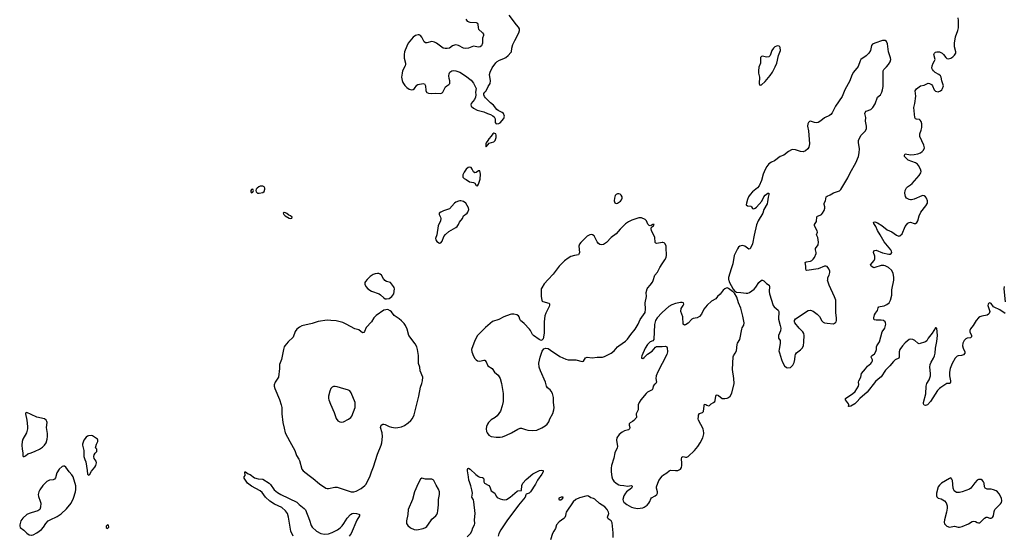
# Model space of a CAD drawing. Header units: inches. Extents: x 1550860 to 1685816, y 509127 to 640511.
# Tile 71 of 91: x 1649818 to 1665419, y 575942 to 584121. Entities that reach past the tile are written whole.
import ezdxf

# ---------------------------------------------------------------- set-up
doc = ezdxf.new("R2010")
doc.units = ezdxf.units.IN
doc.header["$MEASUREMENT"] = 0
for name, color, linetype in [('B6547', 7, 'Continuous'), ('B6557', 7, 'Continuous'), ('B6558', 7, 'Continuous'), ('B6567', 7, 'Continuous'), ('B6568', 7, 'Continuous')]:
    doc.layers.add(name, color=color, linetype=linetype)

msp = doc.modelspace()

# ---------------------------------------------------------------- linework, layer by layer
at = {"layer": 'B6547', "color": 6, "elevation": 600}
for points in [[(1650000, 577858), (1649930, 577889), (1649917, 577883), (1649908, 577870), (1649932, 577770), (1649943, 577670), (1649940, 577630), (1649925, 577570), (1649870, 577470), (1649859, 577430), (1649854, 577370), (1649857, 577310), (1649866, 577250), (1649866, 577206), (1649875, 577195), (1649890, 577191), (1649910, 577203), (1649947, 577233), (1650000, 577252)], [(1650000, 576299), (1649970, 576290), (1649932, 576270), (1649870, 576217), (1649836, 576170), (1649818, 576110), (1649819, 576090), (1649827, 576067), (1649885, 576025), (1649930, 575979), (1649970, 575952), (1650000, 575945)]]:
    msp.add_lwpolyline(points, dxfattribs=at)
at = {"layer": 'B6557', "color": 6}
for points, elevation in [([(1655326, 580000), (1655297, 579970), (1655286, 579950), (1655285, 579925), (1655302, 579890), (1655336, 579850), (1655394, 579814), (1655513, 579773), (1655537, 579757), (1655587, 579707), (1655610, 579694), (1655631, 579691), (1655670, 579700), (1655712, 579730), (1655745, 579770), (1655755, 579850), (1655751, 579871), (1655743, 579890), (1655695, 579950), (1655630, 579970), (1655605, 579985), (1655591, 580000)], 600), ([(1658191, 580000), (1658126, 579930), (1658089, 579870), (1658083, 579850), (1658078, 579790), (1658081, 579730), (1658092, 579672), (1658098, 579658), (1658109, 579649), (1658203, 579624), (1658213, 579613), (1658215, 579595), (1658209, 579570), (1658152, 579468), (1658138, 579422), (1658126, 579330), (1658128, 579150), (1658110, 579061), (1658099, 579041), (1658090, 579033), (1658070, 579037), (1658050, 579047), (1657961, 579110), (1657943, 579130), (1657911, 579190), (1657896, 579210), (1657810, 579302), (1657753, 579350), (1657741, 579370), (1657730, 579409), (1657721, 579421), (1657697, 579437), (1657650, 579450), (1657610, 579450), (1657590, 579444), (1657490, 579409), (1657410, 579367), (1657310, 579332), (1657200, 579240), (1657071, 579109), (1657027, 579033), (1656976, 578890), (1656983, 578850), (1657010, 578786), (1657030, 578747), (1657050, 578723), (1657070, 578709), (1657110, 578706), (1657170, 578721), (1657190, 578722), (1657210, 578695), (1657236, 578630), (1657302, 578590), (1657342, 578530), (1657401, 578481), (1657430, 578430), (1657452, 578352), (1657478, 578190), (1657481, 578110), (1657477, 578063), (1657465, 577995), (1657438, 577910), (1657385, 577835), (1657353, 577810), (1657290, 577774), (1657248, 577732), (1657230, 577705), (1657217, 577670), (1657210, 577630), (1657213, 577590), (1657226, 577566), (1657253, 577533), (1657290, 577511), (1657370, 577501), (1657430, 577501), (1657470, 577507), (1657530, 577529), (1657613, 577570), (1657712, 577628), (1657750, 577642), (1657770, 577641), (1657830, 577619), (1657870, 577611), (1657950, 577605), (1658010, 577612), (1658090, 577646), (1658143, 577677), (1658176, 577704), (1658200, 577740), (1658218, 577790), (1658264, 577876), (1658282, 577930), (1658287, 577970), (1658275, 578050), (1658277, 578130), (1658260, 578190), (1658240, 578230), (1658223, 578250), (1658181, 578281), (1658166, 578306), (1658149, 578370), (1658070, 578550), (1658051, 578610), (1658046, 578674), (1658064, 578770), (1658095, 578865), (1658122, 578898), (1658151, 578909), (1658190, 578904), (1658230, 578881), (1658376, 578776), (1658470, 578736), (1658510, 578724), (1658628, 578728), (1658730, 578700), (1658753, 578707), (1658784, 578756), (1658810, 578768), (1658890, 578757), (1658970, 578767), (1659050, 578766), (1659082, 578778), (1659188, 578832), (1659237, 578870), (1659288, 578930), (1659310, 578949), (1659419, 579021), (1659450, 579052), (1659499, 579130), (1659570, 579214), (1659617, 579290), (1659650, 579365), (1659726, 579474), (1659734, 579530), (1659731, 579630), (1659749, 579730), (1659746, 579794), (1659759, 579850), (1659770, 579870), (1659810, 579910), (1659843, 579957), (1659856, 579984), (1659861, 580000)], 600), ([(1660000, 579477), (1659993, 579470), (1659920, 579390), (1659893, 579350), (1659875, 579285), (1659866, 579050), (1659851, 579029), (1659810, 579011), (1659767, 578970), (1659729, 578910), (1659675, 578790), (1659669, 578770), (1659671, 578751), (1659690, 578749), (1659710, 578763), (1659763, 578817), (1659838, 578862), (1659890, 578925), (1659910, 578939), (1659975, 578935), (1660000, 578937)], 600), ([(1660000, 578670), (1659927, 578533), (1659902, 578470), (1659895, 578430), (1659908, 578370), (1659899, 578350), (1659869, 578330), (1659853, 578310), (1659851, 578270), (1659837, 578250), (1659768, 578212), (1659746, 578194), (1659659, 578090), (1659632, 578050), (1659616, 578010), (1659619, 577950), (1659615, 577930), (1659587, 577870), (1659590, 577810), (1659550, 577761), (1659530, 577745), (1659493, 577727), (1659476, 577710), (1659474, 577690), (1659484, 577650), (1659482, 577630), (1659464, 577616), (1659401, 577599), (1659362, 577578), (1659319, 577541), (1659280, 577490), (1659272, 577450), (1659290, 577350), (1659286, 577330), (1659248, 577252), (1659234, 577166), (1659196, 577050), (1659191, 577010), (1659190, 576950), (1659198, 576870), (1659210, 576832), (1659230, 576803), (1659270, 576769), (1659310, 576745), (1659330, 576739), (1659390, 576735), (1659450, 576724), (1659510, 576734), (1659521, 576721), (1659525, 576710), (1659514, 576690), (1659434, 576630), (1659415, 576610), (1659390, 576570), (1659376, 576510), (1659380, 576490), (1659391, 576470), (1659439, 576430), (1659510, 576391), (1659550, 576376), (1659610, 576370), (1659650, 576371), (1659690, 576379), (1659710, 576387), (1659758, 576422), (1659785, 576450), (1659802, 576478), (1659818, 576522), (1659830, 576539), (1659889, 576571), (1659912, 576590), (1659923, 576610), (1659924, 576630), (1659908, 576688), (1659910, 576710), (1659944, 576810), (1660000, 576883)], 600), ([(1650000, 577252), (1650065, 577275), (1650132, 577308), (1650180, 577340), (1650210, 577370), (1650236, 577410), (1650255, 577465), (1650261, 577510), (1650259, 577559), (1650244, 577650), (1650254, 577730), (1650250, 577750), (1650236, 577770), (1650209, 577790), (1650090, 577818), (1650000, 577858)], 600), ([(1650000, 575945), (1650004, 575944), (1650030, 575948), (1650090, 575980), (1650163, 576037), (1650194, 576070), (1650233, 576130), (1650270, 576170), (1650303, 576190), (1650410, 576239), (1650477, 576283), (1650560, 576360), (1650632, 576450), (1650670, 576533), (1650703, 576630), (1650709, 576670), (1650706, 576726), (1650665, 576870), (1650643, 576903), (1650600, 576950), (1650550, 577021), (1650530, 577038), (1650510, 577040), (1650490, 577032), (1650443, 576990), (1650409, 576931), (1650387, 576853), (1650370, 576832), (1650350, 576823), (1650290, 576817), (1650250, 576798), (1650184, 576730), (1650138, 576662), (1650122, 576630), (1650113, 576590), (1650118, 576558), (1650145, 576485), (1650152, 576450), (1650150, 576390), (1650135, 576350), (1650104, 576330), (1650000, 576299)], 600), ([(1654152, 575928), (1654113, 576010), (1654077, 576230), (1654059, 576290), (1654032, 576332), (1653970, 576385), (1653856, 576436), (1653782, 576482), (1653712, 576550), (1653659, 576619), (1653629, 576649), (1653490, 576721), (1653430, 576768), (1653375, 576850), (1653373, 576870), (1653389, 576891), (1653384, 576950), (1653396, 576950), (1653440, 576920), (1653470, 576906), (1653536, 576856), (1653596, 576836), (1653670, 576833), (1653770, 576767), (1653790, 576748), (1653850, 576666), (1653902, 576622), (1653957, 576590), (1654209, 576469), (1654248, 576430), (1654324, 576370), (1654344, 576344), (1654410, 576182), (1654438, 576098), (1654453, 576073), (1654521, 576010), (1654590, 575972), (1654650, 575961), (1654710, 575965), (1654770, 575985), (1654851, 576029), (1654897, 576063), (1654927, 576093), (1654954, 576130), (1655005, 576215), (1655059, 576270), (1655088, 576290), (1655110, 576294), (1655153, 576290), (1655190, 576280), (1655204, 576270), (1655200, 576250), (1655159, 576181), (1655068, 575970), (1655038, 575930)], 500), ([(1656910, 575919), (1656959, 575970), (1656982, 576010), (1656998, 576062), (1657025, 576110), (1657031, 576130), (1657026, 576190), (1657036, 576290), (1657015, 576475), (1657006, 576506), (1656982, 576550), (1656990, 576610), (1656983, 576663), (1656968, 576728), (1656943, 576790), (1656937, 576817), (1656931, 576871), (1656913, 576967), (1656912, 576988), (1656918, 577002), (1656930, 577005), (1656956, 576990), (1657045, 576905), (1657090, 576876), (1657110, 576867), (1657150, 576862), (1657166, 576850), (1657173, 576830), (1657173, 576790), (1657181, 576770), (1657251, 576730), (1657268, 576710), (1657290, 576650), (1657346, 576610), (1657365, 576565), (1657384, 576544), (1657430, 576522), (1657470, 576509), (1657505, 576505), (1657530, 576509), (1657590, 576546), (1657699, 576641), (1657710, 576647), (1657767, 576653), (1657774, 576730), (1657791, 576770), (1657842, 576830), (1657950, 576917), (1658055, 576970), (1658090, 576976), (1658111, 576971), (1658110, 576949), (1658090, 576910), (1658023, 576816), (1657990, 576753), (1657914, 576630), (1657890, 576609), (1657845, 576595), (1657837, 576583), (1657828, 576550), (1657719, 576421), (1657534, 576170), (1657443, 576030), (1657412, 575970), (1657401, 575930)], 500), ([(1659221, 575910), (1659221, 575981), (1659203, 576143), (1659191, 576171), (1659144, 576204), (1659135, 576215), (1659133, 576230), (1659151, 576290), (1659149, 576310), (1659129, 576350), (1659092, 576392), (1659007, 576447), (1658930, 576514), (1658910, 576525), (1658870, 576535), (1658830, 576562), (1658810, 576567), (1658690, 576538), (1658631, 576509), (1658586, 576474), (1658477, 576310), (1658469, 576290), (1658464, 576250), (1658455, 576225), (1658441, 576210), (1658365, 576155), (1658326, 576110), (1658310, 576050), (1658279, 576010), (1658259, 575970), (1658229, 575870)], 600)]:
    msp.add_lwpolyline(points, dxfattribs=dict(at, elevation=elevation))
for points, elevation in [([(1655650, 579524), (1655590, 579514), (1655464, 579430), (1655427, 579390), (1655390, 579327), (1655310, 579241), (1655283, 579177), (1655270, 579159), (1655250, 579156), (1655190, 579200), (1655130, 579219), (1654990, 579293), (1654936, 579316), (1654830, 579342), (1654750, 579352), (1654690, 579354), (1654546, 579334), (1654450, 579304), (1654290, 579265), (1654250, 579246), (1654210, 579210), (1654184, 579176), (1654150, 579086), (1654070, 579011), (1654018, 578950), (1654010, 578933), (1653997, 578890), (1653965, 578730), (1653933, 578650), (1653932, 578588), (1653918, 578450), (1653866, 578374), (1653850, 578330), (1653848, 578310), (1653858, 578270), (1653934, 578094), (1653961, 578010), (1653969, 577970), (1653969, 577869), (1653985, 577730), (1654010, 577642), (1654024, 577570), (1654096, 577430), (1654180, 577290), (1654202, 577210), (1654242, 577150), (1654250, 577130), (1654291, 576990), (1654310, 576967), (1654406, 576890), (1654470, 576846), (1654570, 576757), (1654670, 576689), (1654690, 576684), (1654710, 576686), (1654810, 576705), (1654850, 576707), (1655070, 576633), (1655110, 576630), (1655150, 576642), (1655230, 576684), (1655288, 576730), (1655305, 576750), (1655367, 576870), (1655390, 576950), (1655423, 577030), (1655488, 577232), (1655546, 577370), (1655556, 577410), (1655569, 577510), (1655560, 577570), (1655537, 577650), (1655538, 577670), (1655547, 577690), (1655570, 577705), (1655590, 577707), (1655610, 577701), (1655670, 577669), (1655710, 577657), (1655770, 577648), (1655810, 577650), (1655870, 577665), (1655914, 577686), (1655975, 577725), (1656018, 577762), (1656044, 577796), (1656068, 577852), (1656140, 578150), (1656167, 578290), (1656191, 578350), (1656201, 578390), (1656208, 578450), (1656163, 578550), (1656156, 578610), (1656138, 578670), (1656135, 578795), (1656123, 578890), (1656112, 578932), (1656082, 578982), (1655984, 579110), (1655960, 579210), (1655932, 579270), (1655910, 579300), (1655870, 579343), (1655830, 579377), (1655749, 579430), (1655710, 579485), (1655690, 579505)], 600), ([(1654815, 578305), (1654790, 578302), (1654770, 578290), (1654750, 578270), (1654730, 578229), (1654713, 578150), (1654712, 578110), (1654717, 578090), (1654741, 578021), (1654800, 577890), (1654833, 577793), (1654860, 577760), (1654890, 577742), (1654910, 577736), (1654950, 577742), (1655030, 577786), (1655064, 577810), (1655080, 577830), (1655132, 577970), (1655136, 578010), (1655131, 578050), (1655070, 578204), (1655050, 578235), (1655027, 578247), (1654900, 578280), (1654850, 578300)], 700), ([(1650950, 577523), (1650910, 577519), (1650890, 577513), (1650870, 577497), (1650833, 577450), (1650814, 577390), (1650814, 577370), (1650835, 577290), (1650835, 577190), (1650850, 577145), (1650867, 577110), (1650888, 576970), (1650890, 576914), (1650910, 576896), (1650930, 576911), (1650958, 576962), (1651010, 577024), (1651026, 577050), (1651037, 577090), (1651030, 577117), (1650999, 577159), (1650995, 577190), (1651000, 577220), (1651014, 577246), (1651039, 577270), (1651042, 577290), (1651038, 577310), (1651018, 577330), (1651034, 577390), (1651056, 577430), (1651057, 577450), (1651049, 577470), (1650989, 577510), (1650970, 577519)], 600), ([(1656190, 576847), (1656170, 576834), (1656130, 576763), (1656072, 576630), (1656044, 576510), (1655975, 576350), (1655969, 576270), (1655947, 576170), (1655949, 576129), (1655970, 576097), (1656010, 576061), (1656070, 576035), (1656110, 576029), (1656210, 576049), (1656250, 576065), (1656270, 576080), (1656330, 576174), (1656350, 576199), (1656410, 576250), (1656427, 576273), (1656439, 576301), (1656445, 576330), (1656453, 576427), (1656454, 576510), (1656470, 576590), (1656470, 576630), (1656454, 576674), (1656416, 576736), (1656381, 576810), (1656370, 576823), (1656350, 576835), (1656250, 576834)], 600), ([(1658428, 576550), (1658398, 576550), (1658362, 576530), (1658362, 576510), (1658370, 576506), (1658390, 576507), (1658424, 576530)], 600), ([(1651210, 576108), (1651190, 576086), (1651188, 576068), (1651210, 576052), (1651228, 576070), (1651226, 576106)], 600)]:
    msp.add_lwpolyline(points, close=True, dxfattribs=dict(at, elevation=elevation))
at = {"layer": 'B6558', "color": 6, "elevation": 600}
for points in [[(1656885, 584130), (1656910, 584096), (1656950, 584081), (1657050, 584077), (1657070, 584065), (1657079, 584050), (1657081, 583990), (1657090, 583970), (1657153, 583910), (1657165, 583890), (1657165, 583870), (1657152, 583828), (1657149, 583750), (1657135, 583705), (1657112, 583688), (1657090, 583686), (1657010, 583700), (1656930, 583671), (1656884, 583664), (1656848, 583668), (1656770, 583711), (1656750, 583718), (1656730, 583719), (1656705, 583715), (1656677, 583704), (1656627, 583670), (1656590, 583661), (1656562, 583662), (1656530, 583671), (1656423, 583750), (1656390, 583766), (1656348, 583772), (1656270, 583754), (1656250, 583755), (1656229, 583769), (1656190, 583844), (1656170, 583871), (1656150, 583881), (1656130, 583882), (1656090, 583871), (1656050, 583844), (1655975, 583750), (1655950, 583703), (1655915, 583610), (1655909, 583570), (1655910, 583510), (1655930, 583430), (1655931, 583410), (1655927, 583390), (1655886, 583310), (1655876, 583270), (1655868, 583210), (1655877, 583157), (1655890, 583123), (1655919, 583079), (1655950, 583047), (1655990, 583020), (1656030, 583010), (1656050, 583015), (1656071, 583029), (1656110, 583084), (1656125, 583095), (1656210, 583110), (1656230, 583103), (1656250, 583071), (1656255, 582995), (1656263, 582970), (1656270, 582963), (1656295, 582955), (1656350, 582949), (1656410, 582956), (1656490, 582950), (1656510, 582958), (1656525, 582970), (1656567, 583053), (1656587, 583073), (1656618, 583090), (1656632, 583108), (1656635, 583150), (1656623, 583190), (1656618, 583230), (1656621, 583259), (1656636, 583290), (1656664, 583310), (1656690, 583315), (1656730, 583309), (1656790, 583286), (1656884, 583230), (1656970, 583159), (1657010, 583111), (1657053, 583030), (1657042, 582970), (1657048, 582930), (1657042, 582890), (1657024, 582856), (1656974, 582790), (1656967, 582770), (1656971, 582750), (1657010, 582715), (1657066, 582686), (1657170, 582659), (1657230, 582630), (1657277, 582617), (1657316, 582596), (1657337, 582577), (1657351, 582550), (1657354, 582530), (1657351, 582490), (1657370, 582471), (1657410, 582475), (1657430, 582487), (1657490, 582552), (1657498, 582590), (1657483, 582630), (1657464, 582650), (1657399, 582679), (1657376, 582696), (1657325, 582765), (1657280, 582800), (1657201, 582881), (1657184, 582904), (1657171, 582930), (1657172, 582950), (1657186, 582970), (1657211, 582990), (1657241, 583059), (1657272, 583110), (1657280, 583150), (1657262, 583250), (1657271, 583290), (1657304, 583356), (1657364, 583436), (1657384, 583456), (1657422, 583478), (1657490, 583503), (1657520, 583520), (1657556, 583550), (1657602, 583598), (1657608, 583611), (1657617, 583670), (1657634, 583726), (1657661, 583790), (1657725, 583910), (1657736, 583950), (1657736, 583976), (1657724, 584004), (1657690, 584041), (1657573, 584190)], [(1660000, 580584), (1659911, 580571), (1659895, 580575), (1659886, 580586), (1659882, 580670), (1659829, 580770), (1659823, 580810), (1659830, 580830), (1659859, 580850), (1659872, 580870), (1659850, 580874), (1659825, 580855), (1659810, 580852), (1659790, 580857), (1659770, 580877), (1659750, 580932), (1659731, 580951), (1659670, 580980), (1659630, 580979), (1659518, 580942), (1659466, 580914), (1659418, 580882), (1659330, 580797), (1659270, 580723), (1659190, 580665), (1659115, 580585), (1659070, 580557), (1659030, 580551), (1659010, 580557), (1658991, 580570), (1658970, 580598), (1658918, 580690), (1658893, 580710), (1658874, 580714), (1658850, 580708), (1658810, 580685), (1658710, 580587), (1658690, 580561), (1658680, 580530), (1658686, 580430), (1658680, 580400), (1658670, 580390), (1658610, 580383), (1658550, 580362), (1658510, 580340), (1658450, 580296), (1658367, 580210), (1658270, 580084), (1658191, 580000)], [(1659861, 580000), (1659874, 580050), (1659884, 580070), (1659925, 580115), (1659961, 580190), (1660000, 580250)], [(1655591, 580000), (1655590, 580001), (1655550, 580067), (1655530, 580085), (1655510, 580094), (1655490, 580096), (1655450, 580091), (1655421, 580079), (1655372, 580048), (1655326, 580000)]]:
    msp.add_lwpolyline(points, dxfattribs=at)
for points in [[(1657330, 582318), (1657315, 582310), (1657288, 582272), (1657251, 582230), (1657237, 582203), (1657210, 582168), (1657204, 582150), (1657202, 582110), (1657210, 582105), (1657259, 582161), (1657330, 582184), (1657350, 582203), (1657369, 582250), (1657369, 582290), (1657364, 582310)], [(1656950, 581781), (1656926, 581774), (1656890, 581750), (1656860, 581700), (1656841, 581659), (1656842, 581622), (1656860, 581600), (1656890, 581588), (1656947, 581547), (1657010, 581540), (1657027, 581527), (1657050, 581493), (1657070, 581485), (1657090, 581513), (1657114, 581590), (1657120, 581670), (1657110, 581724), (1657090, 581724), (1657050, 581698), (1657030, 581694), (1657009, 581709), (1656988, 581750), (1656970, 581775)], [(1653670, 581479), (1653630, 581478), (1653605, 581470), (1653579, 581450), (1653565, 581430), (1653558, 581410), (1653565, 581390), (1653587, 581367), (1653610, 581367), (1653670, 581379), (1653690, 581395), (1653701, 581430), (1653701, 581450), (1653690, 581471)], [(1653510, 581435), (1653490, 581428), (1653481, 581410), (1653478, 581390), (1653490, 581372), (1653510, 581386), (1653522, 581410)], [(1659310, 581358), (1659290, 581357), (1659270, 581348), (1659253, 581330), (1659241, 581290), (1659237, 581250), (1659250, 581214), (1659270, 581204), (1659290, 581208), (1659339, 581241), (1659355, 581265), (1659362, 581290), (1659362, 581310), (1659350, 581337), (1659330, 581352)], [(1656810, 581247), (1656790, 581247), (1656770, 581244), (1656730, 581227), (1656710, 581212), (1656630, 581121), (1656535, 581090), (1656490, 581070), (1656464, 581050), (1656464, 581030), (1656487, 580990), (1656491, 580969), (1656483, 580930), (1656448, 580850), (1656430, 580710), (1656409, 580650), (1656410, 580630), (1656430, 580601), (1656470, 580578), (1656490, 580582), (1656510, 580607), (1656539, 580681), (1656564, 580716), (1656617, 580763), (1656730, 580824), (1656750, 580841), (1656770, 580870), (1656788, 580910), (1656832, 580968), (1656851, 581009), (1656906, 581050), (1656918, 581070), (1656933, 581110), (1656930, 581138), (1656886, 581210), (1656850, 581238)], [(1654010, 581062), (1653991, 581050), (1654001, 581030), (1654024, 581010), (1654090, 580973), (1654110, 580968), (1654129, 580971), (1654134, 580986), (1654134, 580990), (1654110, 581009), (1654081, 581021), (1654050, 581049), (1654030, 581058)]]:
    msp.add_lwpolyline(points, close=True, dxfattribs=at)
at = {"layer": 'B6567', "color": 6}
for points, elevation in [([(1661051, 580000), (1661052, 579990), (1661062, 579962), (1661125, 579845), (1661142, 579822), (1661177, 579797), (1661244, 579796), (1661330, 579782), (1661355, 579785), (1661384, 579796), (1661454, 579846), (1661481, 579879), (1661530, 579954), (1661570, 579988), (1661590, 579988), (1661610, 579979), (1661650, 579937), (1661692, 579912), (1661698, 579890), (1661694, 579810), (1661698, 579770), (1661756, 579590), (1661770, 579565), (1661834, 579514), (1661844, 579490), (1661839, 579370), (1661870, 579270), (1661876, 579230), (1661874, 579186), (1661842, 579110), (1661839, 579090), (1661843, 579070), (1661866, 579030), (1661870, 579010), (1661870, 578990), (1661850, 578890), (1661849, 578869), (1661856, 578836), (1661887, 578730), (1661903, 578690), (1661937, 578630), (1661970, 578602), (1661990, 578597), (1662030, 578606), (1662070, 578642), (1662090, 578681), (1662101, 578730), (1662103, 578790), (1662108, 578812), (1662125, 578835), (1662190, 578882), (1662217, 578910), (1662235, 578950), (1662245, 579010), (1662249, 579109), (1662242, 579142), (1662227, 579170), (1662168, 579228), (1662101, 579310), (1662095, 579330), (1662095, 579350), (1662110, 579378), (1662310, 579508), (1662350, 579515), (1662390, 579500), (1662454, 579450), (1662491, 579411), (1662530, 579345), (1662550, 579325), (1662570, 579315), (1662610, 579305), (1662710, 579298), (1662730, 579305), (1662744, 579316), (1662754, 579330), (1662760, 579350), (1662760, 579390), (1662750, 579470), (1662747, 579590), (1662750, 579670), (1662730, 579727), (1662642, 579910), (1662620, 579990), (1662621, 580000)], 600), ([(1665430, 579461), (1665350, 579521), (1665259, 579559), (1665248, 579568), (1665210, 579620), (1665190, 579630), (1665170, 579621), (1665162, 579610), (1665159, 579590), (1665186, 579510), (1665187, 579490), (1665177, 579463), (1665169, 579450), (1665145, 579435), (1665061, 579419), (1665032, 579408), (1665008, 579390), (1664971, 579349), (1664927, 579270), (1664884, 579216), (1664875, 579190), (1664875, 579170), (1664898, 579110), (1664900, 579090), (1664883, 579077), (1664830, 579069), (1664810, 579061), (1664781, 579030), (1664761, 578990), (1664755, 578950), (1664766, 578910), (1664793, 578850), (1664793, 578830), (1664770, 578805), (1664743, 578797), (1664690, 578791), (1664670, 578783), (1664640, 578750), (1664593, 578667), (1664561, 578590), (1664551, 578530), (1664551, 578470), (1664568, 578390), (1664569, 578371), (1664562, 578358), (1664550, 578350), (1664510, 578348), (1664411, 578289), (1664390, 578270), (1664363, 578237), (1664250, 578065), (1664201, 578010), (1664170, 578003), (1664150, 578009), (1664138, 578030), (1664138, 578050), (1664176, 578184), (1664180, 578310), (1664194, 578350), (1664231, 578409), (1664248, 578470), (1664249, 578510), (1664241, 578610), (1664246, 578650), (1664262, 578690), (1664297, 578750), (1664312, 578790), (1664321, 578830), (1664328, 578912), (1664350, 579014), (1664363, 579110), (1664350, 579226), (1664335, 579235), (1664330, 579235), (1664278, 579150), (1664213, 579070), (1664190, 579025), (1664170, 579010), (1664070, 578982), (1664048, 578988), (1663999, 579030), (1663970, 579049), (1663930, 579054), (1663910, 579046), (1663850, 578994), (1663806, 578950), (1663766, 578890), (1663754, 578850), (1663755, 578770), (1663746, 578754), (1663690, 578723), (1663661, 578699), (1663605, 578630), (1663538, 578562), (1663470, 578454), (1663419, 578421), (1663376, 578384), (1663247, 578213), (1663129, 578111), (1663090, 578063), (1663050, 578029), (1662986, 577990), (1662963, 577983), (1662950, 577988), (1662955, 578010), (1662949, 578029), (1662902, 578090), (1662904, 578110), (1662923, 578130), (1663016, 578184), (1663055, 578225), (1663107, 578310), (1663113, 578333), (1663109, 578370), (1663113, 578390), (1663144, 578450), (1663157, 578510), (1663219, 578581), (1663250, 578623), (1663306, 578670), (1663321, 578690), (1663329, 578710), (1663328, 578728), (1663310, 578770), (1663314, 578786), (1663323, 578797), (1663360, 578820), (1663383, 578857), (1663392, 578888), (1663393, 578930), (1663399, 578950), (1663442, 579010), (1663483, 579170), (1663524, 579230), (1663541, 579290), (1663539, 579310), (1663530, 579330), (1663507, 579347), (1663470, 579355), (1663390, 579353), (1663361, 579361), (1663353, 579370), (1663353, 579390), (1663363, 579437), (1663376, 579464), (1663409, 579510), (1663420, 579550), (1663433, 579567), (1663450, 579574), (1663518, 579582), (1663558, 579602), (1663595, 579630), (1663617, 579670), (1663636, 579750), (1663636, 579836), (1663668, 579990), (1663669, 580000)], 500), ([(1665419, 579890), (1665409, 579850), (1665430, 579647)], 500), ([(1660000, 576883), (1660005, 576890), (1660070, 576932), (1660110, 576964), (1660130, 576974), (1660210, 576969), (1660248, 576972), (1660287, 576993), (1660303, 577017), (1660312, 577050), (1660312, 577090), (1660302, 577150), (1660310, 577184), (1660330, 577190), (1660370, 577181), (1660390, 577182), (1660410, 577191), (1660512, 577290), (1660562, 577350), (1660602, 577410), (1660640, 577490), (1660657, 577550), (1660659, 577570), (1660645, 577630), (1660576, 577770), (1660569, 577790), (1660571, 577829), (1660576, 577850), (1660590, 577874), (1660637, 577890), (1660654, 577906), (1660662, 577998), (1660670, 578025), (1660690, 578019), (1660705, 578005), (1660730, 577994), (1660750, 578002), (1660773, 578027), (1660812, 578048), (1660830, 578065), (1660837, 578083), (1660848, 578152), (1660856, 578164), (1660870, 578168), (1660890, 578161), (1660950, 578113), (1660990, 578111), (1661030, 578120), (1661051, 578130), (1661073, 578150), (1661102, 578198), (1661141, 578350), (1661135, 578430), (1661113, 578570), (1661125, 578775), (1661128, 578790), (1661157, 578830), (1661174, 578866), (1661186, 578970), (1661193, 578990), (1661230, 579050), (1661261, 579210), (1661267, 579233), (1661290, 579275), (1661297, 579310), (1661277, 579417), (1661243, 579543), (1661207, 579630), (1661179, 579719), (1661143, 579783), (1661124, 579804), (1661110, 579810), (1661050, 579859), (1661030, 579865), (1661010, 579863), (1660989, 579850), (1660967, 579830), (1660915, 579765), (1660875, 579730), (1660847, 579693), (1660782, 579658), (1660710, 579592), (1660659, 579530), (1660620, 579450), (1660590, 579414), (1660550, 579393), (1660490, 579382), (1660467, 579373), (1660410, 579307), (1660370, 579282), (1660350, 579278), (1660331, 579291), (1660326, 579410), (1660296, 579490), (1660300, 579540), (1660332, 579590), (1660339, 579610), (1660335, 579630), (1660315, 579635), (1660290, 579635), (1660210, 579618), (1660150, 579598), (1660101, 579570), (1660000, 579477)], 600), ([(1660000, 578937), (1660050, 578941), (1660070, 578931), (1660076, 578916), (1660083, 578850), (1660074, 578810), (1660000, 578670)], 600)]:
    msp.add_lwpolyline(points, dxfattribs=dict(at, elevation=elevation))
at = {"layer": 'B6567', "color": 6, "elevation": 600}
msp.add_lwpolyline([(1664572, 576852), (1664550, 576844), (1664425, 576770), (1664390, 576740), (1664373, 576710), (1664344, 576610), (1664344, 576570), (1664350, 576551), (1664370, 576532), (1664419, 576519), (1664469, 576489), (1664496, 576456), (1664514, 576410), (1664514, 576374), (1664503, 576310), (1664470, 576190), (1664466, 576150), (1664470, 576126), (1664510, 576088), (1664550, 576074), (1664630, 576089), (1664690, 576073), (1664710, 576072), (1664750, 576084), (1664850, 576123), (1664910, 576159), (1664930, 576166), (1664963, 576163), (1664990, 576144), (1665010, 576138), (1665030, 576141), (1665065, 576170), (1665104, 576216), (1665130, 576228), (1665150, 576228), (1665190, 576217), (1665210, 576216), (1665230, 576224), (1665250, 576250), (1665260, 576320), (1665270, 576350), (1665288, 576372), (1665360, 576440), (1665375, 576465), (1665379, 576490), (1665373, 576530), (1665338, 576598), (1665313, 576633), (1665290, 576650), (1665250, 576666), (1665210, 576672), (1665150, 576673), (1665115, 576690), (1665106, 576710), (1665098, 576770), (1665090, 576790), (1665073, 576813), (1665050, 576826), (1665030, 576830), (1665010, 576827), (1664990, 576817), (1664950, 576777), (1664891, 576690), (1664870, 576674), (1664750, 576632), (1664710, 576623), (1664664, 576624), (1664626, 576646), (1664611, 576691), (1664598, 576810), (1664590, 576835)], close=True, dxfattribs=at)
at = {"layer": 'B6568', "color": 6}
for points, elevation in [([(1663669, 580000), (1663670, 580030), (1663658, 580098), (1663631, 580150), (1663585, 580190), (1663530, 580218), (1663510, 580223), (1663470, 580222), (1663370, 580189), (1663350, 580187), (1663308, 580210), (1663300, 580230), (1663357, 580303), (1663370, 580330), (1663370, 580370), (1663345, 580430), (1663350, 580452), (1663370, 580462), (1663390, 580464), (1663490, 580425), (1663590, 580403), (1663610, 580402), (1663627, 580410), (1663636, 580430), (1663633, 580450), (1663622, 580470), (1663517, 580597), (1663454, 580710), (1663410, 580776), (1663382, 580842), (1663350, 580890), (1663344, 580910), (1663370, 580912), (1663410, 580896), (1663476, 580856), (1663562, 580790), (1663637, 580757), (1663710, 580703), (1663750, 580689), (1663766, 580694), (1663798, 580722), (1663850, 580842), (1663890, 580892), (1663910, 580905), (1663930, 580907), (1663990, 580890), (1664010, 580890), (1664034, 580906), (1664048, 580932), (1664071, 581010), (1664095, 581065), (1664176, 581170), (1664200, 581210), (1664200, 581250), (1664188, 581288), (1664171, 581311), (1664150, 581325), (1664130, 581330), (1664110, 581329), (1663990, 581275), (1663950, 581264), (1663930, 581264), (1663910, 581270), (1663870, 581292), (1663856, 581316), (1663845, 581370), (1663847, 581410), (1663868, 581452), (1663884, 581470), (1663930, 581499), (1663957, 581523), (1664068, 581650), (1664095, 581690), (1664103, 581710), (1664093, 581750), (1664061, 581810), (1664044, 581830), (1664010, 581852), (1663893, 581890), (1663840, 581950), (1663835, 581970), (1663850, 581992), (1663930, 581975), (1663990, 581980), (1664050, 581993), (1664091, 582010), (1664120, 582030), (1664138, 582050), (1664152, 582090), (1664142, 582130), (1664078, 582270), (1664081, 582310), (1664104, 582370), (1664113, 582410), (1664110, 582470), (1664103, 582503), (1664088, 582528), (1664075, 582535), (1664030, 582542), (1664010, 582550), (1664002, 582570), (1663988, 582730), (1664001, 582790), (1664017, 582910), (1664008, 582990), (1664030, 583026), (1664090, 583070), (1664150, 583084), (1664210, 583112), (1664235, 583110), (1664266, 583090), (1664282, 583070), (1664310, 583010), (1664330, 582989), (1664370, 582978), (1664410, 582990), (1664430, 583010), (1664442, 583030), (1664453, 583070), (1664430, 583150), (1664420, 583210), (1664407, 583230), (1664383, 583250), (1664325, 583285), (1664295, 583310), (1664279, 583330), (1664271, 583350), (1664274, 583390), (1664290, 583430), (1664315, 583470), (1664321, 583490), (1664301, 583570), (1664311, 583589), (1664330, 583605), (1664350, 583611), (1664390, 583608), (1664432, 583590), (1664455, 583570), (1664490, 583522), (1664510, 583504), (1664530, 583501), (1664570, 583512), (1664601, 583530), (1664630, 583556), (1664652, 583590), (1664652, 583610), (1664630, 583688), (1664628, 583750), (1664645, 583850), (1664682, 583950), (1664691, 583989), (1664693, 584110), (1664686, 584150)], 500), ([(1662621, 580000), (1662624, 580030), (1662643, 580070), (1662654, 580110), (1662655, 580130), (1662641, 580170), (1662610, 580206), (1662590, 580211), (1662570, 580209), (1662470, 580170), (1662290, 580144), (1662281, 580150), (1662274, 580170), (1662276, 580210), (1662263, 580270), (1662279, 580281), (1662348, 580292), (1662370, 580303), (1662390, 580322), (1662410, 580349), (1662439, 580410), (1662440, 580430), (1662427, 580470), (1662426, 580490), (1662471, 580549), (1662477, 580590), (1662466, 580666), (1662444, 580710), (1662457, 580750), (1662456, 580770), (1662414, 580850), (1662413, 580870), (1662441, 580919), (1662448, 580992), (1662458, 581002), (1662502, 581018), (1662522, 581030), (1662538, 581050), (1662564, 581096), (1662575, 581130), (1662576, 581150), (1662564, 581190), (1662567, 581210), (1662587, 581250), (1662597, 581310), (1662610, 581323), (1662658, 581342), (1662710, 581376), (1662810, 581408), (1662830, 581425), (1662940, 581610), (1662978, 581690), (1663067, 581850), (1663108, 581950), (1663120, 582010), (1663123, 582070), (1663107, 582170), (1663111, 582210), (1663151, 582289), (1663213, 582350), (1663233, 582390), (1663234, 582430), (1663219, 582510), (1663226, 582570), (1663211, 582630), (1663215, 582650), (1663231, 582669), (1663302, 582698), (1663335, 582730), (1663372, 582788), (1663411, 582889), (1663457, 582930), (1663478, 582970), (1663490, 583010), (1663498, 583062), (1663497, 583310), (1663508, 583332), (1663551, 583370), (1663586, 583410), (1663610, 583450), (1663619, 583490), (1663616, 583516), (1663585, 583610), (1663570, 583740), (1663552, 583772), (1663530, 583788), (1663490, 583790), (1663366, 583750), (1663330, 583732), (1663315, 583710), (1663297, 583630), (1663274, 583590), (1663230, 583547), (1663147, 583490), (1663134, 583466), (1663103, 583377), (1663032, 583290), (1663001, 583239), (1662969, 583150), (1662893, 583007), (1662850, 582902), (1662746, 582750), (1662690, 582645), (1662670, 582618), (1662650, 582602), (1662570, 582563), (1662510, 582515), (1662470, 582492), (1662450, 582485), (1662410, 582488), (1662350, 582512), (1662330, 582503), (1662319, 582490), (1662308, 582470), (1662303, 582430), (1662318, 582358), (1662334, 582150), (1662322, 582098), (1662306, 582070), (1662270, 582038), (1662230, 582024), (1662190, 582028), (1662110, 582056), (1662070, 582060), (1662045, 582055), (1662000, 582030), (1661927, 581973), (1661870, 581948), (1661777, 581883), (1661730, 581863), (1661690, 581836), (1661654, 581790), (1661630, 581746), (1661599, 581670), (1661573, 581570), (1661534, 581486), (1661507, 581453), (1661430, 581390), (1661394, 581350), (1661365, 581310), (1661349, 581270), (1661332, 581210), (1661330, 581186), (1661350, 581170), (1661401, 581161), (1661413, 581153), (1661430, 581128), (1661450, 581121), (1661470, 581130), (1661490, 581147), (1661577, 581243), (1661610, 581309), (1661630, 581338), (1661670, 581368), (1661690, 581370), (1661690, 581350), (1661677, 581303), (1661668, 581230), (1661660, 581200), (1661610, 581112), (1661591, 581050), (1661519, 580930), (1661493, 580867), (1661455, 580705), (1661430, 580565), (1661390, 580485), (1661370, 580481), (1661310, 580527), (1661270, 580537), (1661230, 580527), (1661209, 580511), (1661192, 580488), (1661141, 580379), (1661120, 580250), (1661091, 580170), (1661050, 580030), (1661051, 580000)], 600), ([(1660000, 580250), (1660040, 580310), (1660060, 580350), (1660065, 580385), (1660063, 580503), (1660060, 580530), (1660047, 580567), (1660030, 580581), (1660010, 580585), (1660000, 580584)], 600)]:
    msp.add_lwpolyline(points, dxfattribs=dict(at, elevation=elevation))
at = {"layer": 'B6568', "color": 6, "elevation": 600}
msp.add_lwpolyline([(1661830, 583706), (1661810, 583703), (1661782, 583690), (1661760, 583670), (1661736, 583630), (1661711, 583550), (1661690, 583530), (1661650, 583528), (1661590, 583542), (1661570, 583537), (1661558, 583522), (1661554, 583506), (1661556, 583430), (1661532, 583369), (1661523, 583310), (1661526, 583270), (1661538, 583210), (1661535, 583110), (1661544, 583084), (1661550, 583081), (1661570, 583085), (1661630, 583139), (1661710, 583235), (1661748, 583290), (1661790, 583370), (1661814, 583430), (1661843, 583550), (1661871, 583630), (1661870, 583677), (1661864, 583690), (1661850, 583703)], close=True, dxfattribs=at)

doc.saveas('drawing.dxf')
